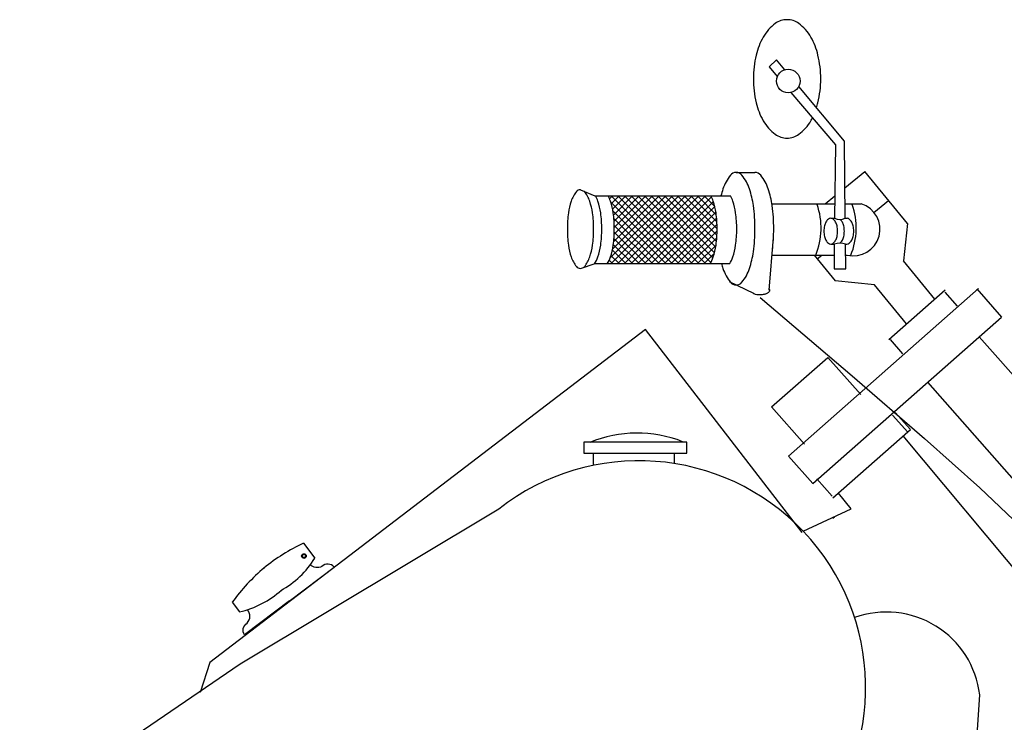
# Model space of a CAD drawing. Extents: x 149 to 250, y -977 to -912.
# Tile 107 of 156: x 239.787 to 240.312, y -962.913 to -962.539. Entities that reach past the tile are written whole.
import ezdxf

# ---------------------------------------------------------------- set-up
doc = ezdxf.new("R2010")
doc.units = 0
doc.header["$MEASUREMENT"] = 0
doc.layers.get('0').update_dxf_attribs({"linetype": 'CONTINUOUS'})

msp = doc.modelspace()

# ---------------------------------------------------------------- linework, layer by layer
for p, q in [((240.1689813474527, -962.6200304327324), (240.1789813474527, -962.6200304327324)), ((240.2269078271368, -962.628204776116), (240.2375366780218, -962.6195084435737)), ((240.2601878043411, -962.6471931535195), (240.2375366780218, -962.6195084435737)), ((240.0860173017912, -962.6292163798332), (240.0936481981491, -962.6325798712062)), ((240.1879998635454, -962.6368129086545), (240.2215247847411, -962.6368129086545)), ((240.2163867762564, -962.6368129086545), (240.2215752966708, -962.6325677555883)), ((240.2270074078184, -962.6368129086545), (240.2356042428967, -962.6368129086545)), ((240.2423941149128, -962.6413753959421), (240.2502014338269, -962.6349875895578)), ((240.2193607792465, -962.6444710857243), (240.2214336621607, -962.6444710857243)), ((240.227095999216, -962.6444940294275), (240.228255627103, -962.6444940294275)), ((240.2601878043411, -962.6471931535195), (240.2581854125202, -962.6672170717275)), ((240.186598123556, -962.6828532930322), (240.1887686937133, -962.6546978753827)), ((240.2193607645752, -962.6582161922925), (240.2212701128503, -962.6582161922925)), ((240.22725500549, -962.6582161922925), (240.2279491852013, -962.6582161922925)), ((240.1880463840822, -962.6640672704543), (240.2212004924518, -962.6640672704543)), ((240.2104706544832, -962.6640672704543), (240.221690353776, -962.6777802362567)), ((240.2121503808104, -962.6661202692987), (240.21465960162, -962.6640672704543)), ((240.2273226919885, -962.6640672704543), (240.2280860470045, -962.6640672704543)), ((240.2747867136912, -962.6875075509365), (240.2581854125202, -962.6672170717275)), ((240.0860173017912, -962.6712163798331), (240.0938457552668, -962.6686447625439)), ((240.2427062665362, -962.6798818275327), (240.221690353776, -962.6777802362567)), ((240.2981233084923, -962.6819770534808), (240.1969033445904, -962.7712269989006)), ((240.2597751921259, -962.7007438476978), (240.2427062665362, -962.6798818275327)), ((240.2502435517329, -962.7091483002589), (240.280246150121, -962.682693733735)), ((240.2801636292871, -962.6838956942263), (240.2867772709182, -962.6913963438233)), ((240.2971388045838, -962.6821487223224), (240.3103660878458, -962.6971500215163)), ((240.1817303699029, -962.6867613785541), (240.2308325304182, -962.7285426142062)), ((240.2097851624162, -962.7858364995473), (240.3103660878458, -962.6971500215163)), ((240.1206436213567, -962.7037813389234), (239.8884985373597, -962.8812498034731)), ((240.2041862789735, -962.8120371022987), (240.1206436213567, -962.7037813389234)), ((240.2577591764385, -962.7166701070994), (240.2511455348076, -962.7091694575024)), ((240.2984569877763, -962.707650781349), (240.4437307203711, -962.8724083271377)), ((240.1878267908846, -962.7450668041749), (240.2178293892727, -962.7186122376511)), ((240.2178293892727, -962.7186122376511), (240.2353192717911, -962.7384478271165)), ((240.2308325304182, -962.7285426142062), (240.269362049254, -962.7619341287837)), ((240.416578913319, -962.8969239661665), (240.2710200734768, -962.731843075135)), ((240.2053166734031, -962.7649023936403), (240.1878267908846, -962.7450668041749)), ((240.2522916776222, -962.7494198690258), (240.2603605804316, -962.7585709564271)), ((240.2537684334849, -962.7479572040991), (240.2618373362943, -962.7571082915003)), ((240.2205503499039, -962.7934454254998), (240.2618373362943, -962.7571082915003)), ((240.3819164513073, -962.9090728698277), (240.2580082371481, -962.7604783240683)), ((240.269362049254, -962.7619341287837), (240.2987150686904, -962.7881811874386)), ((240.1426100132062, -962.7637792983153), (240.0877334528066, -962.7637792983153)), ((240.0877334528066, -962.7637792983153), (240.0877334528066, -962.7697670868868)), ((240.1426100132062, -962.7697670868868), (240.1426100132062, -962.7637792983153)), ((240.0877334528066, -962.7697670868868), (240.1426100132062, -962.7697670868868)), ((240.0927222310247, -962.7697670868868), (240.0927222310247, -962.7761944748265)), ((240.1361760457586, -962.7752297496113), (240.1361760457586, -962.7697670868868)), ((240.2097851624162, -962.7858364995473), (240.1969033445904, -962.7712269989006)), ((240.2120226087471, -962.7834332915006), (240.2200580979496, -962.7925464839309)), ((240.2987150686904, -962.7881811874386), (240.3202877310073, -962.8085290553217)), ((240.2205503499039, -962.7934454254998), (240.2213240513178, -962.7927644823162)), ((240.204587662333, -962.8111819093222), (240.2303164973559, -962.7994250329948)), ((240.2205503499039, -962.8043545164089), (240.2213240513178, -962.8036735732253)), ((239.9384499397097, -962.8177372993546), (239.9444107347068, -962.8255951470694)), ((239.9004749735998, -962.8491772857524), (239.9043476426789, -962.8542824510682)), ((239.8884985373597, -962.8812498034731), (239.8833233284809, -962.8972219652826)), ((240.2848250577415, -963.1054082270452), (240.2987639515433, -962.89854406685))]:
    msp.add_line(p, q)
at = {"color": 0}
for p, q in [((240.1015445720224, -962.6341750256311), (240.1031397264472, -962.6325798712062)), ((240.1017233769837, -962.665816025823), (240.1349595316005, -962.6325798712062)), ((240.1349488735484, -962.6686447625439), (240.1021494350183, -962.6358453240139)), ((240.1384844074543, -962.6686447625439), (240.1024195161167, -962.6325798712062)), ((240.1024301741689, -962.6686447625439), (240.1384950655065, -962.6325798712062)), ((240.1024413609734, -962.6368137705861), (240.1066752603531, -962.6325798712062)), ((240.1031004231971, -962.6609034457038), (240.1314239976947, -962.6325798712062)), ((240.1031270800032, -962.6396635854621), (240.110210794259, -962.6325798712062)), ((240.1035969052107, -962.6427292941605), (240.113746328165, -962.6325798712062)), ((240.1037021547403, -962.6567661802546), (240.1278884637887, -962.6325798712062)), ((240.1039000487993, -962.6459616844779), (240.117281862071, -962.6325798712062)), ((240.1039847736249, -962.6529480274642), (240.1243529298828, -962.6325798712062)), ((240.1040382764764, -962.6493589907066), (240.1208173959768, -962.6325798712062)), ((240.1420199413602, -962.6686447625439), (240.1059550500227, -962.6325798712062)), ((240.1059657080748, -962.6686447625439), (240.1420305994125, -962.6325798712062)), ((240.1455554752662, -962.6686447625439), (240.1094905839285, -962.6325798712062)), ((240.1095012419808, -962.6686447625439), (240.1455661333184, -962.6325798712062)), ((240.1490910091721, -962.6686447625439), (240.1130261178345, -962.6325798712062)), ((240.1130367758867, -962.6686447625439), (240.1491016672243, -962.6325798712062)), ((240.152626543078, -962.6686447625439), (240.1165616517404, -962.6325798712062)), ((240.1165723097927, -962.6686447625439), (240.1526372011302, -962.6325798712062)), ((240.1554846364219, -962.6679673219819), (240.1200971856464, -962.6325798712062)), ((240.1201078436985, -962.6686447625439), (240.1557667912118, -962.6329858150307)), ((240.1566041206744, -962.6655512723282), (240.1236327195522, -962.6325798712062)), ((240.1236433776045, -962.6686447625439), (240.1568109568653, -962.635477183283)), ((240.157433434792, -962.66284505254), (240.1271682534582, -962.6325798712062)), ((240.1580607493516, -962.6599368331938), (240.1307037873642, -962.6325798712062)), ((240.1584773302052, -962.6568178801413), (240.1342393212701, -962.6325798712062)), ((240.1587367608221, -962.6535417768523), (240.137774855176, -962.6325798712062)), ((240.158824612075, -962.6500940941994), (240.1413103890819, -962.6325798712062)), ((240.1587115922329, -962.6464455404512), (240.1448459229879, -962.6325798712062)), ((240.1583563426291, -962.6425547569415), (240.1483814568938, -962.6325798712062)), ((240.1576031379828, -962.6382660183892), (240.1519169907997, -962.6325798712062)), ((240.1314133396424, -962.6686447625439), (240.1032833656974, -962.6405147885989)), ((240.1271789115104, -962.6686447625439), (240.1575943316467, -962.6382293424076)), ((240.1307144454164, -962.6686447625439), (240.1581720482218, -962.6411871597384)), ((240.1278778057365, -962.6686447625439), (240.1037888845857, -962.6445558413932)), ((240.1342499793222, -962.6686447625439), (240.1585500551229, -962.6443446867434)), ((240.1243422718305, -962.6686447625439), (240.1040154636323, -962.6483179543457)), ((240.1208067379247, -962.6686447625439), (240.1040226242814, -962.6518606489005)), ((240.1377855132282, -962.6686447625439), (240.1587726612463, -962.6476576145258)), ((240.1413210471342, -962.6686447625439), (240.1588178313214, -962.6511479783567)), ((240.1172712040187, -962.6686447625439), (240.103844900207, -962.6552184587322)), ((240.1448565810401, -962.6686447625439), (240.1586540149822, -962.6548473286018)), ((240.1102001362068, -962.6686447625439), (240.1029896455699, -962.661434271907)), ((240.1137356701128, -962.6686447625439), (240.1035072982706, -962.6584163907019)), ((240.1483921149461, -962.6686447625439), (240.1582361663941, -962.6588007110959)), ((240.1519276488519, -962.6686447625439), (240.1573262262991, -962.6632461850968)), ((240.103129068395, -962.6686447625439), (240.1012979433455, -962.6668136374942)), ((240.106664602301, -962.6686447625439), (240.1022582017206, -962.6642383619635))]:
    msp.add_line(p, q, dxfattribs=at)
for points in [[(240.2117828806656, -962.5856018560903, 0.01971975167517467), (240.2125493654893, -962.5828404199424, 0.05789385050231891), (240.2140228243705, -962.5701575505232, 0.05789385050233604), (240.2125493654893, -962.5574746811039, 0.07155041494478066), (240.2087666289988, -962.5478413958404, 0.1064498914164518), (240.2023266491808, -962.540632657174, 0.1587031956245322), (240.1960770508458, -962.5385977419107, 0.1587031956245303), (240.1898274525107, -962.540632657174, 0.1064498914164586), (240.1833874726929, -962.5478413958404, 0.07155041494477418), (240.1796047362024, -962.5574746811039, 0.05789385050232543), (240.1781312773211, -962.5701575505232, 0.05789385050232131), (240.1796047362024, -962.5828404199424, 0.07155041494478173), (240.1833874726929, -962.592473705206, 0.1064498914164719), (240.1898274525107, -962.5996824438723, 0.1587031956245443), (240.1960770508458, -962.6017173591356, 0.1587031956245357)], [(240.1960770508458, -962.6017173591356, 0.1587031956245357), (240.2023266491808, -962.5996824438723, 0.1064498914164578), (240.2087666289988, -962.592473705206, 0.01238167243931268), (240.2096172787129, -962.5908875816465, 0.05789385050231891)], [(240.1789813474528, -962.6500304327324, 0.03431438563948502), (240.1781369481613, -962.6377410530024, 0.04616947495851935), (240.1760524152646, -962.6288172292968, 0.0892036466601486), (240.172060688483, -962.6215049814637, 0.227079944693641), (240.1689813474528, -962.6200304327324, 0.2270799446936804), (240.1659020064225, -962.6215049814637, 0.08920364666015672), (240.1619102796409, -962.6288172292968, 0.01970380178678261), (240.1608187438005, -962.6325798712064, 0.03431438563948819)], [(240.1789813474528, -962.6500304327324, 0.03431438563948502), (240.1781369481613, -962.6377410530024, 0.04616947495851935), (240.1760524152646, -962.6288172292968, 0.0892036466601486), (240.172060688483, -962.6215049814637, 0.227079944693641), (240.1689813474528, -962.6200304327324, 0.2270799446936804), (240.1659020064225, -962.6215049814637, 0.08920364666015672), (240.1619102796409, -962.6288172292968, 0.01970380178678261), (240.1608187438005, -962.6325798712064, 0.03431438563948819)], [(240.1889813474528, -962.6500304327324, 0.03431438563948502), (240.1881369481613, -962.6377410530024, 0.04616947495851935), (240.1860524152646, -962.6288172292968, 0.0892036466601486), (240.182060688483, -962.6215049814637, 0.2270799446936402), (240.1789813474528, -962.6200304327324, 0.2270799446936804)], [(240.0860173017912, -962.6292163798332, 0.2270799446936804), (240.08386176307, -962.6302485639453, 0.08920364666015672), (240.0810675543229, -962.6353671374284, 0.04616947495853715), (240.0796083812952, -962.6416138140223, 0.03431438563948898), (240.0790173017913, -962.6502163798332, 0.03431438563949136), (240.0796083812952, -962.6588189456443, 0.04616947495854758), (240.0810675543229, -962.6650656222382, 0.0892036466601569), (240.08386176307, -962.6701841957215, 0.2270799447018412), (240.0860173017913, -962.6712163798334, 0.2270799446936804)], [(240.0930173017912, -962.6502163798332, 0.03431438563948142), (240.0924262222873, -962.6416138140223, 0.04616947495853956), (240.0909670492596, -962.6353671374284, 0.08920364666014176), (240.0881728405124, -962.6302485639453, 0.01571751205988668), (240.0880596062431, -962.6301165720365, 0.2270799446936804)], [(240.0973635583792, -962.6502163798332, 0.03431438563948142), (240.0967724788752, -962.6416138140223, 0.04616947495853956), (240.0953133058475, -962.6353671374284, 0.04630760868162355), (240.0940875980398, -962.6325798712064, 0.2270799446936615)], [(240.1040441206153, -962.6502163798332, 0.03431438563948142), (240.1034530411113, -962.6416138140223, 0.04616947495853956), (240.1019938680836, -962.6353671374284, 0.04630760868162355), (240.1007681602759, -962.6325798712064, 0.2270799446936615)], [(240.1588247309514, -962.6502163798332, 0.03431438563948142), (240.1582336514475, -962.6416138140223, 0.04616947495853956), (240.1567744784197, -962.6353671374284, 0.04630760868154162), (240.1555487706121, -962.6325798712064, 0.2270799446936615)], [(240.1692743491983, -962.6502163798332, 0.03431438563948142), (240.1686832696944, -962.6416138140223, 0.04616947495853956), (240.1672240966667, -962.6353671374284, 0.04630760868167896), (240.165998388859, -962.6325798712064, 0.2270799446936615)], [(240.224227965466, -962.6577683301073, 0.1042071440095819), (240.2255413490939, -962.6562032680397, 0.0683090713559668), (240.2263135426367, -962.6541145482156, 0.05448059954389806), (240.2266163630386, -962.6513436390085, 0.05448059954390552), (240.2263135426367, -962.6485727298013, 0.06830907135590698), (240.2255413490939, -962.6464840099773, 0.08868626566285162), (240.2244618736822, -962.6451142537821, 0.1282534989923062)], [(240.2279491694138, -962.6582161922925, 0.1664328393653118), (240.2292105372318, -962.6577843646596, 0.1055372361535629), (240.230544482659, -962.6562032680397, 0.0683090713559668), (240.2313166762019, -962.6541145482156, 0.05448059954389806), (240.2316194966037, -962.6513436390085, 0.05448059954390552), (240.2313166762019, -962.6485727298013, 0.06830907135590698), (240.230544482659, -962.6464840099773, 0.1055372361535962), (240.2292105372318, -962.6449029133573, 0.1282534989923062), (240.2282556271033, -962.6444940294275, 0.03738141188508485)], [(240.087658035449, -962.6706774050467, 0.06468786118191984), (240.0881728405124, -962.6701841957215, 0.08920364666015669), (240.0909670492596, -962.6650656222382, 0.04616947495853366), (240.0924262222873, -962.6588189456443, 0.03431438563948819), (240.0930173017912, -962.6502163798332, 0.03431438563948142)], [(240.0935585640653, -962.6687391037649, 0.06201964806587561), (240.0953133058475, -962.6650656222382, 0.04616947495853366), (240.0967724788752, -962.6588189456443, 0.03431438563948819), (240.0973635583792, -962.6502163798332, 0.03431438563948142)], [(240.1002990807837, -962.6686447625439, 0.06031693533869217), (240.1019938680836, -962.6650656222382, 0.04616947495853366), (240.1034530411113, -962.6588189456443, 0.03431438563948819), (240.1040441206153, -962.6502163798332, 0.03431438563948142)], [(240.1550796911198, -962.6686447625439, 0.06031693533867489), (240.1567744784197, -962.6650656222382, 0.04616947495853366), (240.1582336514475, -962.6588189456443, 0.03431438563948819), (240.1588247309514, -962.6502163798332, 0.03431438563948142)], [(240.161122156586, -962.6686447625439, 0.01365566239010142), (240.1619102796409, -962.6712436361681, 0.08920364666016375), (240.1659020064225, -962.6785558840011, 0.2270799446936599), (240.1689813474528, -962.6800304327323, 0.2270799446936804), (240.172060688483, -962.6785558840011, 0.08920364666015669), (240.1760524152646, -962.6712436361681, 0.0461694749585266), (240.1781369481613, -962.6623198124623, 0.03431438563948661), (240.1789813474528, -962.6500304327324, 0.03431438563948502)], [(240.161122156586, -962.6686447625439, 0.01365566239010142), (240.1619102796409, -962.6712436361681, 0.08920364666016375), (240.1659020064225, -962.6785558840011, 0.2270799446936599), (240.1689813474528, -962.6800304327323, 0.2270799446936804), (240.172060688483, -962.6785558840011, 0.08920364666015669), (240.1760524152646, -962.6712436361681, 0.0461694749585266), (240.1781369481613, -962.6623198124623, 0.03431438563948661), (240.1789813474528, -962.6500304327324, 0.03431438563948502)], [(240.1655293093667, -962.6686447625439, 0.06031693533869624), (240.1672240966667, -962.6650656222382, 0.04616947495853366), (240.1686832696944, -962.6588189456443, 0.03431438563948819), (240.1692743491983, -962.6502163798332, 0.03431438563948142)], [(240.1882413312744, -962.6615385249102, 0.0321188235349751), (240.1889813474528, -962.6500304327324, 0.03431438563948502)], [(240.2276303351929, -962.6581913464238, 0.03890464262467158), (240.2279491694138, -962.6582161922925, 0.1664328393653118)], [(240.1779950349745, -962.6844454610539, 0.03187560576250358), (240.178416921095, -962.6846378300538, 0.05657070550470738), (240.1799300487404, -962.6850259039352, 0.04323648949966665), (240.1819684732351, -962.6851312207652, 0.0432364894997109), (240.1839946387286, -962.6848844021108, 0.05657070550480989), (240.1854771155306, -962.6843920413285, 0.09912414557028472), (240.1866309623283, -962.6835484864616, 0.1966554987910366), (240.1868875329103, -962.6828532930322, 0.1730089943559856), (240.1866452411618, -962.6822421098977, 0.09912414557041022)], [(239.9307180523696, -962.8485973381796), (239.954706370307, -962.8304003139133, 0.4305784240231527), (239.9482735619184, -962.8300525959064, -0.3286987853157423), (239.9420614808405, -962.829099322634, -0.6419721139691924)], [(239.9310091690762, -962.8483765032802), (239.9070208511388, -962.8665735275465, -0.4305784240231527), (239.9084195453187, -962.8602849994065, 0.3880670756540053), (239.9085294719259, -962.8531403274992, 0.6419721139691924)]]:
    msp.add_lwpolyline(points, format="xyb")
for points in [[(240.1948575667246, -962.5652811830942), (240.1904236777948, -962.5599578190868), (240.1864891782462, -962.5637368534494)], [(240.1864891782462, -962.5637368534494), (240.1908938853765, -962.5689076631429)], [(240.1981496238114, -962.5774253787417), (240.2218996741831, -962.60530623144), (240.2214336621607, -962.6444710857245)], [(240.2270962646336, -962.6444940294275), (240.2266210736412, -962.6034167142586), (240.202296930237, -962.5742129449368)], [(240.0936481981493, -962.6325798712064), (240.1007681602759, -962.6325798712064), (240.155401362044, -962.6325798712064)], [(240.155401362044, -962.6325798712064), (240.165998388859, -962.6325798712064)], [(240.2212701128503, -962.6582161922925), (240.2211127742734, -962.6714393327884), (240.227407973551, -962.6714393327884), (240.22725500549, -962.6582161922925)], [(240.0938457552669, -962.6686447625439), (240.1002990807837, -962.6686447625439)], [(240.1002990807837, -962.6686447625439), (240.1549559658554, -962.6686447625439)], [(240.1549559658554, -962.6686447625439), (240.1655293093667, -962.6686447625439)], [(240.1783456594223, -962.6846165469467), (240.1654712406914, -962.6783345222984)], [(240.2303164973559, -962.7994250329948), (240.2234186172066, -962.7909629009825)]]:
    msp.add_lwpolyline(points)
for points in [[(240.2193607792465, -962.6582161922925, 0.1664328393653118), (240.2206221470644, -962.6577843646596, 0.1055372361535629), (240.2219560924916, -962.6562032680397, 0.0683090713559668), (240.2227282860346, -962.6541145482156, 0.05448059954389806), (240.2230311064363, -962.6513436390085, 0.05448059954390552), (240.2227282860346, -962.6485727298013, 0.06830907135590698), (240.2219560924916, -962.6464840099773, 0.1055372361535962), (240.2206221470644, -962.6449029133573, 0.166432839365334), (240.2193607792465, -962.6444710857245, 0.1664328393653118), (240.2180994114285, -962.6449029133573, 0.1055372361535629), (240.2167654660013, -962.6464840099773, 0.06830907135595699), (240.2159932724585, -962.6485727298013, 0.05448059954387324), (240.2156904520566, -962.6513436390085, 0.0544805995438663), (240.2159932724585, -962.6541145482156, 0.068309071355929), (240.2167654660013, -962.6562032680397, 0.105537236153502), (240.2180994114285, -962.6577843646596, 0.1664328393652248)], [(239.7936146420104, -962.9875897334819, 0.02432983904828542), (240.0212795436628, -962.9795374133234), (240.2081308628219, -962.9741654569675, 0.9104038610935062), (240.0424672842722, -962.7994901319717), (239.904650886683, -962.8821766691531), (239.798327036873, -962.9549302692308, 0.5234497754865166)]]:
    msp.add_lwpolyline(points, format="xyb", close=True)
for centre, radius in [((240.1967188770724, -962.571294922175), 0.006295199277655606), ((239.9386812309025, -962.8245119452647), 0.001234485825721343), ((239.9386812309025, -962.8245119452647), 0.0008744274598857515)]:
    msp.add_circle(centre, radius)
for centre, radius, start, end in [((240.1760456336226, -962.6496487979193), 0.03817098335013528, 337.6372238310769, 19.12727978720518), ((240.2314487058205, -962.6503307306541), 0.01414213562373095, 256.2446916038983, 72.91195764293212), ((240.1947490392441, -962.6496487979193), 0.03817098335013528, 337.6372238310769, 19.12727978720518), ((240.2242892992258, -962.6384763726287), 0.00664012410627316, 244.5287726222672, 295.0069284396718), ((240.2242625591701, -962.667988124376), 0.01021985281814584, 72.97390702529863, 107.0260929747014), ((240.1162099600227, -962.8255218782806), 0.06653482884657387, 68.63010812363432, 112.251110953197), ((239.9784510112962, -962.904868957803), 0.09587497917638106, 114.6592726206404, 129.5866247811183), ((239.9029579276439, -962.8003441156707), 0.04853812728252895, 298.83654002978, 328.6522620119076), ((239.9801218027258, -962.906226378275), 0.09797048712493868, 129.6202692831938, 144.3868929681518), ((239.8934696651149, -962.8062264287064), 0.04927181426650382, 282.7545479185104, 312.3461989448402), ((240.2490297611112, -962.9044583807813), 0.05008461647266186, 6.781678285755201, 109.7625106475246)]:
    msp.add_arc(centre, radius, start, end)

doc.saveas('drawing.dxf')
